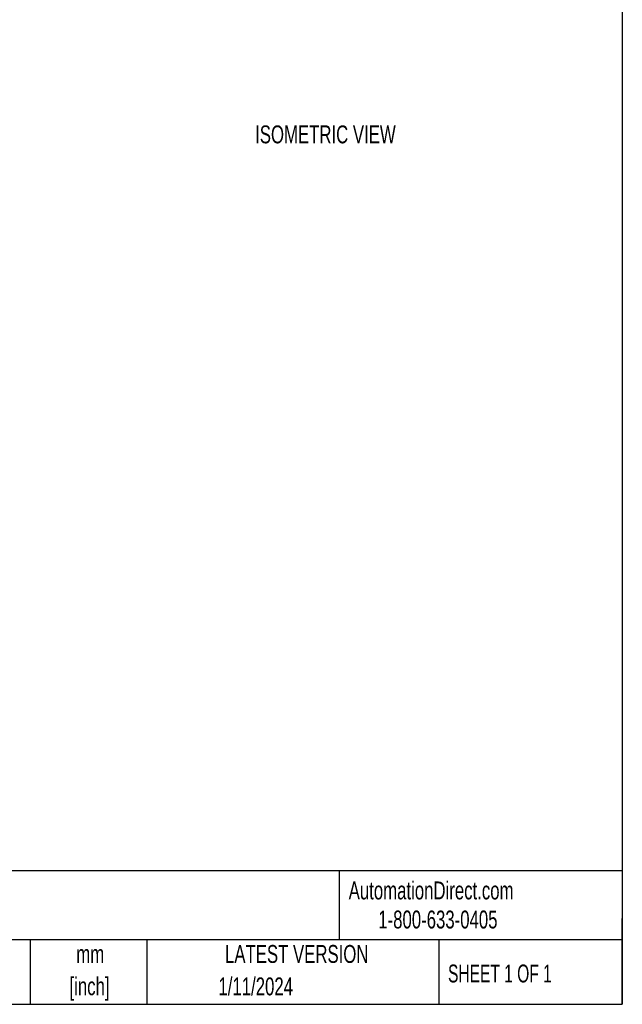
# Model space of a CAD drawing. Header units: millimetres. Extents: x 6 to 273, y 6 to 210.
# Tile 9 of 15: x 202 to 273, y 6 to 123. Entities that reach past the tile are written whole.
import ezdxf

# ---------------------------------------------------------------- set-up
doc = ezdxf.new("R2010")
doc.units = ezdxf.units.MM
doc.layers.add('DIMENSIONS', color=140, linetype='Continuous', lineweight=25)
doc.layers.add('TEXT', color=140, linetype='Continuous', lineweight=25)
doc.styles.add('SLDTEXTSTYLE0', font='TXT', dxfattribs={"width": 0.7})
doc.styles.add('SLDTEXTSTYLE1', font='TXT', dxfattribs={"width": 0.65})

msp = doc.modelspace()

# ---------------------------------------------------------------- linework, layer by layer
at = {"layer": 'TEXT'}
for p, q in [((273.05, 209.55), (273.05, 6.35)), ((273.05, 22.126108), (6.35, 22.126108)), ((239.575377, 22.126108), (239.575377, 13.97)), ((273.05, 6.35), (273.05, 16.51)), ((273.05, 13.97), (6.35, 13.97)), ((203.024305, 13.97), (203.024305, 6.35)), ((216.812098, 13.97), (216.812098, 6.35)), ((251.348749, 13.97), (251.348749, 6.35)), ((6.35, 6.35), (273.05, 6.35))]:
    msp.add_line(p, q, dxfattribs=at)

# ---------------------------------------------------------------- texts
at = {"color": 179, "linetype": 'Continuous', "lineweight": 18, "char_height": 2.11666667, "attachment_point": 1, "style": 'SLDTEXTSTYLE0'}
for s, insert in [('AutomationDirect.com', (240.694959, 20.876531)), ('1-800-633-0405', (244.19158, 17.437024))]:
    msp.add_mtext(s, dxfattribs=dict(at, insert=insert))
at = {"layer": 'DIMENSIONS', "insert": (229.632906, 110.29915), "char_height": 2.11666667, "attachment_point": 1, "style": 'SLDTEXTSTYLE0'}
msp.add_mtext('ISOMETRIC VIEW', dxfattribs=at)
at = {"layer": 'TEXT'}
for s, insert, char_height, attachment_point, style in [('mm', (210.130371, 13.361291), 2.1166667, 2, 'SLDTEXTSTYLE0'), ('LATEST VERSION', (234.552131, 13.363994), 2.11666667, 2, 'SLDTEXTSTYLE0'), ('SHEET 1 OF 1', (252.441286, 11.05149), 2.11666667, 1, 'SLDTEXTSTYLE1'), ('[inch]', (210.046586, 9.539069), 2.1166667, 2, 'SLDTEXTSTYLE0'), ('1/11/2024', (229.701493, 9.527538), 2.1166667, 2, 'SLDTEXTSTYLE0')]:
    msp.add_mtext(s, dxfattribs=dict(at, insert=insert, char_height=char_height, attachment_point=attachment_point, style=style))

doc.saveas('drawing.dxf')
